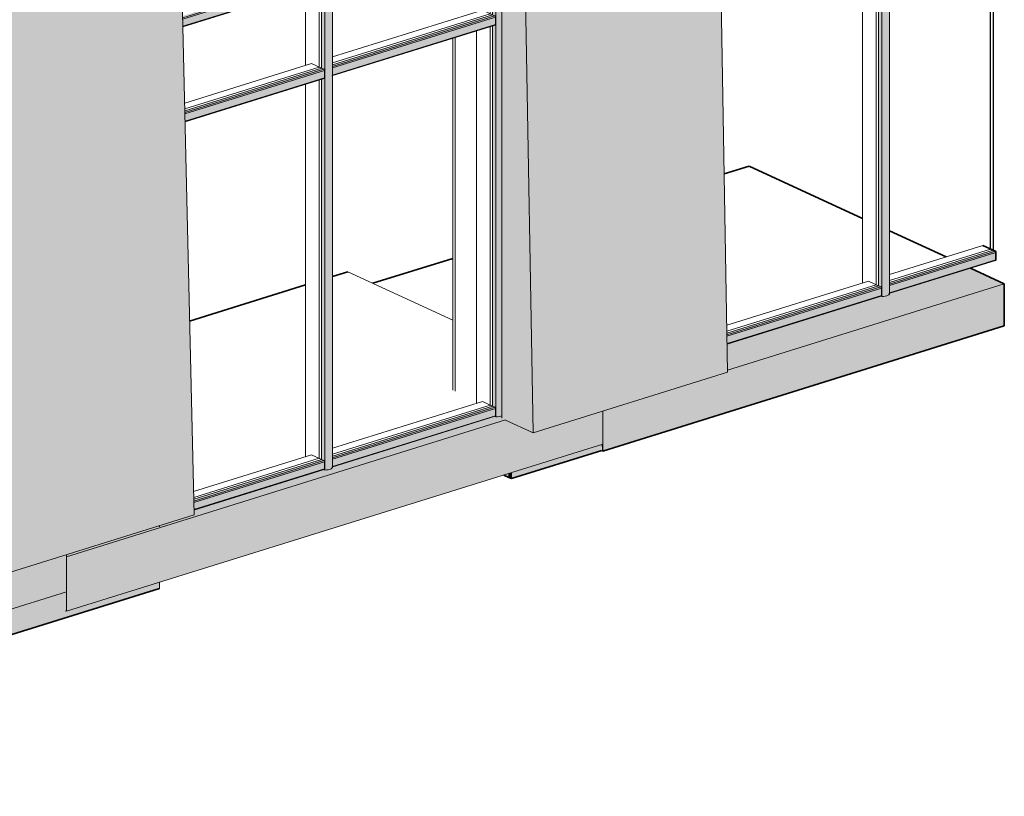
# Model space of a CAD drawing. Header units: millimetres. Extents: x -8357841 to -8326977, y -719205 to 18175.
# Tile 9 of 35: x -8336859 to -8331855, y -719001 to -715053. Entities that reach past the tile are written whole.
import ezdxf

# ---------------------------------------------------------------- set-up
doc = ezdxf.new("R2010")
doc.units = ezdxf.units.MM
for name, color, linetype, lineweight in [('Импосты витража', 7, 'Continuous', 18), ('Обобщенные модели', 7, 'Continuous', 18), ('Панели витража', 7, 'Continuous', 18)]:
    doc.layers.add(name, color=color, linetype=linetype, lineweight=lineweight)

# ---------------------------------------------------------------- blocks, each defined once
blk = doc.blocks.new('Корп 1_Кассеты трапецевидные - Корп 1_Кассеты трапецевидные_Цвет 2-21122006-Корпус 2_ Фрагмент 1')
at = {"layer": 'Обобщенные модели', "true_color": 0x51565c}
for points in [[(-9254615.3, -717878.5), (-9253626.4, -717570.3), (-9253720.5, -713436.3), (-9254686.4, -713711.9), (-9254686.4, -713735.8), (-9254709.4, -713742.3), (-9254617.3, -717790)], [(-9254615.3, -717878.5), (-9254709.4, -713742.3), (-9254774.1, -713760.3), (-9254774.1, -717805.2), (-9254710.6, -717834.5)]]:
    blk.add_hatch(color=251, dxfattribs=at).paths.add_polyline_path(points)
at = {"layer": 'Обобщенные модели'}
for p, q in [((-9253720.5, -713436.3), (-9253626.4, -717570.3)), ((-9254615.3, -717878.5), (-9254709.4, -713742.3)), ((-9254774.1, -713760.3), (-9254774.1, -717805.2)), ((-9253626.4, -717570.3), (-9254615.3, -717878.5)), ((-9254774.1, -717805.2), (-9254772.8, -717805.8)), ((-9254772.8, -717805.8), (-9254615.3, -717878.5))]:
    blk.add_line(p, q, dxfattribs=at)
blk = doc.blocks.new('Корп 1_Кассеты трапецевидные - Корп 1_Кассеты трапецевидные_Цвет 2-21122024-Корпус 2_ Фрагмент 1')
at = {"layer": 'Обобщенные модели', "true_color": 0x51565c}
for points in [[(-9251903.3, -717153.5), (-9250914.4, -716845.3), (-9251008.6, -711489.5), (-9251903.3, -711768.4), (-9251986.7, -711729.9), (-9251998.6, -711733.6), (-9251998.5, -711741.5), (-9251911.1, -711781.9), (-9251911.1, -712920), (-9251977.4, -712938.9), (-9251905, -717057.2)], [(-9251998.6, -711733.6), (-9251986.7, -711729.9), (-9252050.2, -711700.6), (-9252062.1, -711704.3), (-9252013.1, -711727)]]:
    blk.add_hatch(color=251, dxfattribs=at).paths.add_polyline_path(points)
h = blk.add_hatch(color=251, dxfattribs=at)
h.paths.add_polyline_path([(-9251903.3, -717153.5), (-9251977.4, -712938.9), (-9252062.1, -712963.1), (-9252062.1, -717078), (-9252042.5, -717087), (-9252042.5, -717089.3), (-9251928.7, -717141.8)])
h.paths.add_polyline_path([(-9251998.5, -711741.5), (-9251998.6, -711733.6), (-9252062.1, -711704.9), (-9252062.1, -711712.1), (-9251998.6, -711741.4)])
at = {"layer": 'Обобщенные модели'}
for p, q in [((-9251008.6, -711489.5), (-9250914.4, -716845.3)), ((-9252050.2, -711700.6), (-9252062.1, -711704.3)), ((-9252062.1, -711704.3), (-9252062.1, -711712.1)), ((-9252060.9, -711704.9), (-9252062.1, -711704.3)), ((-9251998.6, -711733.6), (-9252060.9, -711704.9)), ((-9251998.6, -711733.6), (-9251986.7, -711729.9)), ((-9251998.5, -711741.5), (-9251998.6, -711733.6)), ((-9251903.3, -717153.5), (-9251977.4, -712938.9)), ((-9252062.1, -712963.1), (-9252062.1, -717078)), ((-9250914.4, -716845.3), (-9251903.3, -717153.5)), ((-9252042.5, -717089.3), (-9251903.3, -717153.5))]:
    blk.add_line(p, q, dxfattribs=at)
blk = doc.blocks.new('Прямоугольный импост - Стойка_90103-20981816-Корпус 2_ Фрагмент 1')
at = {"layer": 'Импосты витража', "true_color": 0x373f43}
for points in [[(-9252092.2, -717071.3), (-9252074.8, -717069.7), (-9252062.1, -717065.9), (-9252062.1, -715053.8), (-9252067.2, -715055.8), (-9252076.6, -715057.9), (-9252092.2, -715059.2), (-9252092.2, -717066.3)], [(-9252092.2, -717071.3), (-9252092.2, -715059.2), (-9252094.1, -715058.3), (-9252094.5, -715078.9), (-9252096.5, -715080.3), (-9252108.7, -715084.2), (-9252108.7, -717017.4), (-9252095.7, -717024), (-9252094.2, -717027.5), (-9252094.1, -717035.7), (-9252094.5, -717067.9), (-9252095, -717069.9), (-9252094.1, -717070.4)]]:
    blk.add_hatch(color=149, dxfattribs=at).paths.add_polyline_path(points)
at = {"layer": 'Импосты витража'}
for q in [(-9252092.2, -715059.2), (-9252095.8, -717069.6)]:
    blk.add_line((-9252092.2, -717071.3), q, dxfattribs=at)
at = {"layer": 'Импосты витража', "color": 250, "true_color": 0x212527}
for p, q in [((-9252190.4, -715109.6), (-9252190.4, -717002.8)), ((-9252190.3, -715109.6), (-9252190.3, -717002.8))]:
    blk.add_line(p, q, dxfattribs=at)
at = {"layer": 'Импосты витража'}
blk.add_polyline3d([(-9252061.9, -717065.9, 0), (-9252067.2, -717067.9, 0), (-9252074.8, -717069.7, 0), (-9252083.3, -717070.9, 0), (-9252092.2, -717071.3, 0)], dxfattribs=at)
blk = doc.blocks.new('Панель_Стеклопакет_Агрисовгаз - Панель_Стеклопакет_Агрисовгаз-20981963-Корпус 2_ Фрагмент 1')
at = {"layer": 'Панели витража'}
for p, q in [((-9252977.9, -717288.3), (-9252977.9, -715355.1)), ((-9253628.2, -717491), (-9252977.9, -717288.3))]:
    blk.add_line(p, q, dxfattribs=at)
at = {"layer": 'Панели витража', "color": 250, "true_color": 0x212527}
for p, q in [((-9252990.6, -715359), (-9252990.6, -717282.4)), ((-9252990.6, -717282.4), (-9253628.4, -717481.2)), ((-9252990.6, -717282.4), (-9252977.9, -717288.3))]:
    blk.add_line(p, q, dxfattribs=at)
blk = doc.blocks.new('Панель_Стеклопакет_Агрисовгаз - Панель_Стеклопакет_Агрисовгаз-V107-Корпус 2_ Фрагмент 1')
at = {"layer": 'Панели витража', "color": 250, "true_color": 0x212527}
for p, q in [((-9252121.4, -715088.1), (-9252121.4, -717011.5)), ((-9252121.4, -717011.5), (-9252922.8, -717261.3)), ((-9252121.4, -717011.5), (-9252108.7, -717017.4))]:
    blk.add_line(p, q, dxfattribs=at)
at = {"layer": 'Панели витража'}
for p, q in [((-9252108.7, -717017.4), (-9252108.7, -715084.2)), ((-9252922.8, -717271.1), (-9252108.7, -717017.4))]:
    blk.add_line(p, q, dxfattribs=at)
blk = doc.blocks.new('Прямоугольный импост - Ригель_90202-20981237-Корпус 2_ Фрагмент 1')
at = {"layer": 'Импосты витража', "true_color": 0x373f43}
for points in [[(-9252922.8, -717279.9), (-9252097.3, -717022.6), (-9252108.7, -717017.4), (-9252922.8, -717271.1), (-9252922.8, -717276.2)], [(-9252922.8, -717287), (-9252094.1, -717028.7), (-9252095, -717025), (-9252097.3, -717022.6), (-9252922.8, -717280.7), (-9252922.8, -717286.3)], [(-9252922.8, -717324), (-9252094.1, -717065.8), (-9252094.1, -717028.7), (-9252922.8, -717287)], [(-9252922.8, -717326.8), (-9252094.5, -717067.9), (-9252094.2, -717065.8), (-9252922.8, -717324.6), (-9252922.8, -717326.7)]]:
    blk.add_hatch(color=149, dxfattribs=at).paths.add_polyline_path(points)
at = {"layer": 'Импосты витража', "color": 250, "true_color": 0x212527}
for p, q in [((-9252160.6, -716993.5), (-9252922.8, -717231)), ((-9252160.4, -716993.5), (-9252108.7, -717017.4))]:
    blk.add_line(p, q, dxfattribs=at)
at = {"layer": 'Импосты витража'}
for p, q in [((-9252097.3, -717022.6), (-9252922.8, -717279.9)), ((-9252094.1, -717028.7), (-9252922.8, -717287)), ((-9252108.7, -717017.4), (-9252097.3, -717022.6)), ((-9252094.1, -717028.7), (-9252094.1, -717065.8)), ((-9252925.5, -717327.6), (-9252095.8, -717069.1)), ((-9252094.1, -717065.8), (-9252922.8, -717324))]:
    blk.add_line(p, q, dxfattribs=at)
at = {"layer": 'Импосты витража', "color": 250, "true_color": 0x212527}
blk.add_polyline3d([(-9252160.6, -716993.5, 0), (-9252160.5, -716993.5, 0), (-9252160.4, -716993.5, 0)], dxfattribs=at)
at = {"layer": 'Импосты витража'}
for points in [[(-9252097.3, -717022.6, 0), (-9252096.5, -717023.2, 0), (-9252095.7, -717024, 0), (-9252095, -717025, 0), (-9252094.5, -717026.2, 0), (-9252094.2, -717027.5, 0), (-9252094.1, -717028.7, 0)], [(-9252094.1, -717065.8, 0), (-9252094.2, -717066.9, 0), (-9252094.5, -717067.9, 0), (-9252095, -717068.6, 0), (-9252095.7, -717069, 0), (-9252095.8, -717069.1, 0)]]:
    blk.add_polyline3d(points, dxfattribs=at)
blk = doc.blocks.new('Прямоугольный импост - Стойка_90103-20981815-Корпус 2_ Фрагмент 1')
at = {"layer": 'Импосты витража', "true_color": 0x373f43}
for points in [[(-9252961.4, -717342.2), (-9252961.4, -715330.1), (-9252963.3, -715329.2), (-9252963.7, -715349.8), (-9252965.6, -715351.2), (-9252977.9, -715355.1), (-9252977.9, -717288.3), (-9252964.9, -717294.9), (-9252963.4, -717298.4), (-9252963.3, -717299.6), (-9252963.7, -717338.8), (-9252964.2, -717340.8), (-9252963.3, -717341.3)], [(-9252961.4, -717342.2), (-9252943.9, -717340.6), (-9252936.4, -717338.8), (-9252926.2, -717333.9), (-9252924.7, -717332.4), (-9252922.8, -717330.1), (-9252922.8, -715318.1), (-9252926.2, -715321.8), (-9252930.1, -715324.3), (-9252940.4, -715327.7), (-9252952, -715329.7), (-9252961.4, -715330.1), (-9252961.4, -717337.2)]]:
    blk.add_hatch(color=149, dxfattribs=at).paths.add_polyline_path(points)
at = {"layer": 'Импосты витража'}
for p, q in [((-9252961.4, -717342.2), (-9252961.4, -715330.1)), ((-9252922.8, -715318.1), (-9252922.8, -717330.1)), ((-9252961.4, -717342.2), (-9252964.9, -717340.5))]:
    blk.add_line(p, q, dxfattribs=at)
at = {"layer": 'Импосты витража', "color": 250, "true_color": 0x212527}
for p, q in [((-9253059.6, -715380.5), (-9253059.6, -717273.7)), ((-9253059.4, -715380.5), (-9253059.4, -717273.7))]:
    blk.add_line(p, q, dxfattribs=at)
at = {"layer": 'Импосты витража'}
blk.add_polyline3d([(-9252922.8, -717330.1, 0), (-9252925.5, -717333.4, 0), (-9252930.1, -717336.3, 0), (-9252936.4, -717338.8, 0), (-9252943.9, -717340.6, 0), (-9252952.4, -717341.8, 0), (-9252961.4, -717342.2, 0)], dxfattribs=at)
blk = doc.blocks.new('Прямоугольный импост - Ригель_90202-20980977-Корпус 2_ Фрагмент 1')
at = {"layer": 'Импосты витража', "true_color": 0x373f43}
for points in [[(-9253683.9, -715042.5), (-9252966.5, -714818.8), (-9252977.9, -714813.6), (-9253684.1, -715033.7)], [(-9253683.8, -715049.5), (-9252963.3, -714824.9), (-9252964.2, -714821.2), (-9252966.5, -714818.8), (-9253683.9, -715043.2), (-9253683.8, -715048.4)], [(-9253682.9, -715086.2), (-9252963.3, -714862), (-9252963.3, -714824.9), (-9253683.8, -715049.5), (-9253683.1, -715079.6)], [(-9253682.9, -715089), (-9252963.7, -714864.1), (-9252963.7, -714862.1), (-9253682.9, -715086.4), (-9253682.9, -715088.8)]]:
    blk.add_hatch(color=149, dxfattribs=at).paths.add_polyline_path(points)
at = {"layer": 'Импосты витража', "color": 250, "true_color": 0x212527}
for p, q in [((-9253029.8, -714789.7), (-9253685, -714993.9)), ((-9253029.6, -714789.7), (-9252977.9, -714813.6))]:
    blk.add_line(p, q, dxfattribs=at)
at = {"layer": 'Импосты витража'}
for p, q in [((-9253683.9, -715042.5), (-9252966.5, -714818.8)), ((-9253683.8, -715049.5), (-9252963.3, -714824.9)), ((-9252977.9, -714813.6), (-9252966.5, -714818.8)), ((-9252963.3, -714824.9), (-9252963.3, -714862)), ((-9253682.9, -715086.2), (-9252963.3, -714862)), ((-9253682.9, -715089), (-9252965, -714865.3))]:
    blk.add_line(p, q, dxfattribs=at)
at = {"layer": 'Импосты витража', "color": 250, "true_color": 0x212527}
blk.add_polyline3d([(-9253029.8, -714789.7, 0), (-9253029.7, -714789.7, 0), (-9253029.6, -714789.7, 0)], dxfattribs=at)
at = {"layer": 'Импосты витража'}
for points in [[(-9252966.5, -714818.8, 0), (-9252965.6, -714819.4, 0), (-9252964.9, -714820.2, 0), (-9252964.2, -714821.2, 0), (-9252963.7, -714822.4, 0), (-9252963.4, -714823.7, 0), (-9252963.3, -714824.9, 0)], [(-9252963.3, -714862, 0), (-9252963.4, -714863.1, 0), (-9252963.7, -714864.1, 0), (-9252964.2, -714864.8, 0), (-9252964.9, -714865.2, 0), (-9252965, -714865.3, 0)]]:
    blk.add_polyline3d(points, dxfattribs=at)
blk = doc.blocks.new('Панель_Стеклопакет_Агрисовгаз - Панель_Стеклопакет_Агрисовгаз-20981965-Корпус 2_ Фрагмент 1')
at = {"layer": 'Панели витража', "color": 250, "true_color": 0x212527}
for p, q in [((-9252990.6, -714873.2), (-9252990.6, -715293.5)), ((-9252990.6, -715293.5), (-9253673.4, -715506.3)), ((-9252990.6, -715293.5), (-9252977.9, -715299.4))]:
    blk.add_line(p, q, dxfattribs=at)
at = {"layer": 'Панели витража'}
for p, q in [((-9252977.9, -715299.4), (-9252977.9, -714869.3)), ((-9253673.1, -715516), (-9252977.9, -715299.4))]:
    blk.add_line(p, q, dxfattribs=at)
blk = doc.blocks.new('Панель_Стеклопакет_Агрисовгаз - Панель_Стеклопакет_Агрисовгаз-V110-Корпус 2_ Фрагмент 1')
at = {"layer": 'Панели витража', "color": 250, "true_color": 0x212527}
for p, q in [((-9252121.4, -714602.3), (-9252121.4, -715022.6)), ((-9252121.4, -715022.6), (-9252922.8, -715272.3)), ((-9252121.4, -715022.6), (-9252108.7, -715028.5))]:
    blk.add_line(p, q, dxfattribs=at)
at = {"layer": 'Панели витража'}
for p, q in [((-9252108.7, -715028.5), (-9252108.7, -714598.4)), ((-9252922.8, -715282.2), (-9252108.7, -715028.5))]:
    blk.add_line(p, q, dxfattribs=at)
blk = doc.blocks.new('Прямоугольный импост - Стойка_90103-V111-Корпус 2_ Фрагмент 1')
at = {"layer": 'Импосты витража', "true_color": 0x373f43}
for points in [[(-9252092.2, -715059.2), (-9252092.2, -714573.4), (-9252094.1, -714573.4), (-9252094.5, -714593.2), (-9252096.5, -714594.6), (-9252108.7, -714598.4), (-9252108.7, -715028.5), (-9252095.7, -715035.1), (-9252094.2, -715038.6), (-9252094.1, -715039.8), (-9252094.1, -715058.3)], [(-9252092.2, -715059.2), (-9252074.8, -715057.7), (-9252062.1, -715053.8), (-9252062.1, -714568.1), (-9252067.2, -714570), (-9252076.6, -714572.1), (-9252092.2, -714573.4), (-9252092.2, -715058.8)]]:
    blk.add_hatch(color=149, dxfattribs=at).paths.add_polyline_path(points)
at = {"layer": 'Импосты витража'}
blk.add_line((-9252092.2, -715059.2), (-9252092.2, -714573.4), dxfattribs=at)
at = {"layer": 'Импосты витража', "color": 250, "true_color": 0x212527}
for p, q in [((-9252190.4, -714623.8), (-9252190.4, -715013.8)), ((-9252190.3, -714623.8), (-9252190.3, -715013.9))]:
    blk.add_line(p, q, dxfattribs=at)
blk = doc.blocks.new('Прямоугольный импост - Ригель_90202-V112-Корпус 2_ Фрагмент 1')
at = {"layer": 'Импосты витража', "true_color": 0x373f43}
for points in [[(-9253672.9, -715524.8), (-9252966.5, -715304.6), (-9252977.9, -715299.4), (-9253673.1, -715516)], [(-9253672.8, -715531.8), (-9252963.3, -715310.7), (-9252964.2, -715307), (-9252966.5, -715304.6), (-9253672.9, -715525.6), (-9253672.8, -715530.8)], [(-9253671.9, -715568.6), (-9252963.3, -715347.7), (-9252963.3, -715310.7), (-9253672.8, -715531.8), (-9253672.1, -715562)], [(-9253671.9, -715571.4), (-9252963.7, -715349.8), (-9252963.7, -715347.9), (-9253671.9, -715568.8), (-9253671.9, -715571.2)]]:
    blk.add_hatch(color=149, dxfattribs=at).paths.add_polyline_path(points)
at = {"layer": 'Импосты витража', "color": 250, "true_color": 0x212527}
for p, q in [((-9253029.8, -715275.5), (-9253674, -715476.3)), ((-9253029.6, -715275.5), (-9252977.9, -715299.4))]:
    blk.add_line(p, q, dxfattribs=at)
at = {"layer": 'Импосты витража'}
for p, q in [((-9253672.9, -715524.8), (-9252966.5, -715304.6)), ((-9252977.9, -715299.4), (-9252966.5, -715304.6)), ((-9253672.8, -715531.8), (-9252963.3, -715310.7)), ((-9253671.9, -715568.6), (-9252963.3, -715347.7)), ((-9253671.9, -715571.4), (-9252965, -715351)), ((-9252963.3, -715310.7), (-9252963.3, -715347.7))]:
    blk.add_line(p, q, dxfattribs=at)
at = {"layer": 'Импосты витража', "color": 250, "true_color": 0x212527}
blk.add_polyline3d([(-9253029.8, -715275.5, 0), (-9253029.7, -715275.5, 0), (-9253029.6, -715275.5, 0)], dxfattribs=at)
at = {"layer": 'Импосты витража'}
for points in [[(-9252966.5, -715304.6, 0), (-9252965.6, -715305.2, 0), (-9252964.9, -715306, 0), (-9252964.2, -715307, 0), (-9252963.7, -715308.2, 0), (-9252963.4, -715309.5, 0), (-9252963.3, -715310.7, 0)], [(-9252963.3, -715347.7, 0), (-9252963.4, -715348.9, 0), (-9252963.7, -715349.8, 0), (-9252964.2, -715350.6, 0), (-9252964.9, -715351, 0), (-9252965, -715351, 0)]]:
    blk.add_polyline3d(points, dxfattribs=at)
blk = doc.blocks.new('Прямоугольный импост - Ригель_90202-V113-Корпус 2_ Фрагмент 1')
at = {"layer": 'Импосты витража', "true_color": 0x373f43}
for points in [[(-9252922.8, -715291), (-9252097.3, -715033.7), (-9252108.7, -715028.5), (-9252922.8, -715282.2), (-9252922.8, -715287.3)], [(-9252922.8, -715298.1), (-9252094.1, -715039.8), (-9252095, -715036.1), (-9252097.3, -715033.7), (-9252922.8, -715291.8), (-9252922.8, -715297.4)], [(-9252922.8, -715335.1), (-9252094.1, -715076.8), (-9252094.1, -715039.8), (-9252922.8, -715298.1), (-9252922.8, -715328.4)], [(-9252922.8, -715337.9), (-9252094.5, -715078.9), (-9252094.5, -715077), (-9252922.8, -715335.7), (-9252922.8, -715337.8)]]:
    blk.add_hatch(color=149, dxfattribs=at).paths.add_polyline_path(points)
at = {"layer": 'Импосты витража', "color": 250, "true_color": 0x212527}
for p, q in [((-9252160.6, -715004.6), (-9252922.8, -715242.1)), ((-9252160.4, -715004.6), (-9252108.7, -715028.5))]:
    blk.add_line(p, q, dxfattribs=at)
at = {"layer": 'Импосты витража'}
for p, q in [((-9252922.8, -715291), (-9252097.3, -715033.7)), ((-9252922.8, -715298.1), (-9252094.1, -715039.8)), ((-9252108.7, -715028.5), (-9252097.3, -715033.7)), ((-9252094.1, -715039.8), (-9252094.1, -715076.8)), ((-9252925.5, -715338.7), (-9252095.8, -715080.1)), ((-9252922.8, -715335.1), (-9252094.1, -715076.8))]:
    blk.add_line(p, q, dxfattribs=at)
at = {"layer": 'Импосты витража', "color": 250, "true_color": 0x212527}
blk.add_polyline3d([(-9252160.6, -715004.6, 0), (-9252160.5, -715004.6, 0), (-9252160.4, -715004.6, 0)], dxfattribs=at)
at = {"layer": 'Импосты витража'}
for points in [[(-9252097.3, -715033.7, 0), (-9252096.5, -715034.3, 0), (-9252095.7, -715035.1, 0), (-9252095, -715036.1, 0), (-9252094.5, -715037.3, 0), (-9252094.2, -715038.6, 0), (-9252094.1, -715039.8, 0)], [(-9252094.1, -715076.8, 0), (-9252094.2, -715078, 0), (-9252094.5, -715078.9, 0), (-9252095, -715079.7, 0), (-9252095.7, -715080.1, 0), (-9252095.8, -715080.1, 0)]]:
    blk.add_polyline3d(points, dxfattribs=at)
blk = doc.blocks.new('Прямоугольный импост - Стойка_90103-20981203-Корпус 2_ Фрагмент 1')
at = {"layer": 'Импосты витража', "true_color": 0x373f43}
for points in [[(-9252961.4, -715330.1), (-9252961.4, -714844.3), (-9252963.3, -714844.3), (-9252963.7, -714864.1), (-9252965.6, -714865.5), (-9252977.9, -714869.3), (-9252977.9, -715299.4), (-9252964.9, -715306), (-9252963.4, -715309.5), (-9252963.3, -715310.7), (-9252963.3, -715329.2)], [(-9252961.4, -715330.1), (-9252943.9, -715328.6), (-9252936.4, -715326.7), (-9252926.2, -715321.8), (-9252924.7, -715320.3), (-9252922.8, -715318.1), (-9252922.8, -714832.3), (-9252927.8, -714837), (-9252930.1, -714838.5), (-9252940.4, -714841.9), (-9252952, -714843.9), (-9252961.4, -714844.3), (-9252961.4, -715329.7)]]:
    blk.add_hatch(color=149, dxfattribs=at).paths.add_polyline_path(points)
at = {"layer": 'Импосты витража'}
for p, q in [((-9252961.4, -715330.1), (-9252961.4, -714844.3)), ((-9252922.8, -714832.3), (-9252922.8, -715318.1))]:
    blk.add_line(p, q, dxfattribs=at)
at = {"layer": 'Импосты витража', "color": 250, "true_color": 0x212527}
for p, q in [((-9253059.6, -714894.7), (-9253059.6, -715284.7)), ((-9253059.4, -714894.7), (-9253059.4, -715284.8))]:
    blk.add_line(p, q, dxfattribs=at)
blk = doc.blocks.new('Прямоугольный импост - Ригель_90202-20981239-Корпус 2_ Фрагмент 1')
at = {"layer": 'Импосты витража', "true_color": 0x373f43}
for points in [[(-9253628, -717499.7), (-9252966.5, -717293.5), (-9252977.9, -717288.3), (-9253628.2, -717491.3)], [(-9253627.9, -717506.8), (-9252963.3, -717299.6), (-9252964.2, -717295.9), (-9252966.5, -717293.5), (-9253628, -717500.5), (-9253627.9, -717505.8)], [(-9253627, -717543.5), (-9252963.3, -717336.6), (-9252963.3, -717299.6), (-9253627.9, -717506.8)], [(-9253627, -717546.3), (-9252963.7, -717338.8), (-9252963.7, -717336.8), (-9253627, -717543.8), (-9253627, -717546.1)]]:
    blk.add_hatch(color=149, dxfattribs=at).paths.add_polyline_path(points)
at = {"layer": 'Импосты витража', "color": 250, "true_color": 0x212527}
for p, q in [((-9253029.8, -717264.4), (-9253629.1, -717451.2)), ((-9253029.6, -717264.4), (-9252977.9, -717288.3))]:
    blk.add_line(p, q, dxfattribs=at)
at = {"layer": 'Импосты витража'}
for p, q in [((-9252966.5, -717293.5), (-9253628, -717499.7)), ((-9252963.3, -717299.6), (-9253627.9, -717506.8)), ((-9252977.9, -717288.3), (-9252966.5, -717293.5)), ((-9252963.3, -717299.6), (-9252963.3, -717336.6)), ((-9252963.3, -717336.6), (-9253627, -717543.5)), ((-9253627, -717546.3), (-9252965, -717340))]:
    blk.add_line(p, q, dxfattribs=at)
at = {"layer": 'Импосты витража', "color": 250, "true_color": 0x212527}
blk.add_polyline3d([(-9253029.8, -717264.4, 0), (-9253029.7, -717264.4, 0), (-9253029.6, -717264.4, 0)], dxfattribs=at)
at = {"layer": 'Импосты витража'}
for points in [[(-9252966.5, -717293.5, 0), (-9252965.6, -717294.1, 0), (-9252964.9, -717294.9, 0), (-9252964.2, -717295.9, 0), (-9252963.7, -717297.1, 0), (-9252963.4, -717298.4, 0), (-9252963.3, -717299.6, 0)], [(-9252963.3, -717336.6, 0), (-9252963.4, -717337.8, 0), (-9252963.7, -717338.8, 0), (-9252964.2, -717339.5, 0), (-9252964.9, -717339.9, 0), (-9252965, -717340, 0)]]:
    blk.add_polyline3d(points, dxfattribs=at)
blk = doc.blocks.new('Панель_Стеклопакет_Агрисовгаз - Панель_Стеклопакет_Агрисовгаз-20981966-Корпус 2_ Фрагмент 1')
at = {"layer": 'Панели витража', "color": 250, "true_color": 0x212527}
for p, q in [((-9250159.4, -714476.6), (-9250159.4, -716400)), ((-9250159.4, -716400), (-9250918.1, -716636.5)), ((-9250159.4, -716400), (-9250146.7, -716405.9))]:
    blk.add_line(p, q, dxfattribs=at)
at = {"layer": 'Панели витража'}
for p, q in [((-9250146.7, -716405.9), (-9250146.7, -714472.7)), ((-9250917.9, -716646.2), (-9250146.7, -716405.9))]:
    blk.add_line(p, q, dxfattribs=at)
blk = doc.blocks.new('Панель_Стеклопакет_Агрисовгаз - Панель_Стеклопакет_Агрисовгаз-20981967-Корпус 2_ Фрагмент 1')
at = {"layer": 'Панели витража', "color": 250, "lineweight": 25, "true_color": 0x212527}
for p, q in [((-9249577.4, -716218.6), (-9249577.4, -714295)), ((-9249564.7, -716224.5), (-9249577.4, -716218.6))]:
    blk.add_line(p, q, dxfattribs=at)
at = {"layer": 'Панели витража', "lineweight": 25}
blk.add_line((-9249564.7, -714291), (-9249564.7, -716224.5), dxfattribs=at)
at = {"layer": 'Панели витража', "color": 250, "true_color": 0x212527}
blk.add_line((-9249577.4, -716218.6), (-9250091.6, -716378.9), dxfattribs=at)
at = {"layer": 'Панели витража'}
blk.add_line((-9250091.6, -716388.7), (-9249564.7, -716224.5), dxfattribs=at)
blk = doc.blocks.new('Прямоугольный импост - Ригель_90202-20981546-Корпус 2_ Фрагмент 1')
at = {"layer": 'Импосты витража', "true_color": 0x373f43}
for points in [[(-9250091.6, -716397.5), (-9249553.3, -716229.8), (-9249564.7, -716224.5), (-9250091.6, -716388.7), (-9250091.6, -716393.8)], [(-9250091.6, -716404.6), (-9249550.1, -716235.9), (-9249551.1, -716232.2), (-9249553.3, -716229.8), (-9250091.6, -716398.3), (-9250091.6, -716403.3)], [(-9250091.6, -716441.6), (-9249550.1, -716272.9), (-9249550.1, -716235.9), (-9250091.6, -716404.6), (-9250091.6, -716417.2)], [(-9250091.6, -716444.4), (-9249551.1, -716275.7), (-9249551.1, -716273.2), (-9250091.6, -716442.2), (-9250091.6, -716444.3)]]:
    blk.add_hatch(color=149, dxfattribs=at).paths.add_polyline_path(points)
at = {"layer": 'Импосты витража', "color": 250, "true_color": 0x212527}
blk.add_line((-9249616.6, -716200.6), (-9250091.6, -716348.6), dxfattribs=at)
at = {"layer": 'Импосты витража', "color": 250, "lineweight": 35, "true_color": 0x212527}
for p, q in [((-9249616.7, -716200.7), (-9249616.5, -716200.6)), ((-9249616.5, -716200.6), (-9249564.7, -716224.5))]:
    blk.add_line(p, q, dxfattribs=at)
at = {"layer": 'Импосты витража'}
for p, q in [((-9249553.3, -716229.8), (-9250091.6, -716397.5)), ((-9249550.1, -716235.9), (-9250091.6, -716404.6)), ((-9250094.3, -716445.3), (-9249551.8, -716276.2)), ((-9249550.1, -716272.9), (-9250091.6, -716441.6))]:
    blk.add_line(p, q, dxfattribs=at)
at = {"layer": 'Импосты витража', "lineweight": 35}
for p, q in [((-9249564.7, -716224.5), (-9249553.3, -716229.8)), ((-9249550.1, -716235.9), (-9249550.1, -716272.9))]:
    blk.add_line(p, q, dxfattribs=at)
for points in [[(-9249553.3, -716229.8, 0), (-9249551.1, -716232.2, 0), (-9249550.1, -716235.9, 0)], [(-9249550.1, -716272.9, 0), (-9249551.1, -716275.7, 0), (-9249551.8, -716276.1, 0)]]:
    blk.add_polyline3d(points, dxfattribs=at)
blk = doc.blocks.new('Прямоугольный импост - Стойка_90103-V114-Корпус 2_ Фрагмент 1')
at = {"layer": 'Импосты витража', "true_color": 0x373f43}
for points in [[(-9250130.2, -716459.8), (-9250130.2, -714447.7), (-9250132.1, -714446.8), (-9250132.5, -714467.4), (-9250133.7, -714468.6), (-9250146.7, -714472.7), (-9250146.1, -716406.1), (-9250133.7, -716412.5), (-9250132.2, -716416), (-9250132.1, -716417.2), (-9250132.5, -716456.4), (-9250133, -716458.4), (-9250132.1, -716458.9)], [(-9250130.2, -716459.8), (-9250112.8, -716458.2), (-9250099.8, -716454.3), (-9250095.1, -716451.5), (-9250093.5, -716450), (-9250091.6, -716447.7), (-9250091.6, -714435.7), (-9250095.1, -714439.4), (-9250098.9, -714441.9), (-9250109.3, -714445.3), (-9250120.8, -714447.3), (-9250130.2, -714447.7), (-9250130.2, -716454.8)]]:
    blk.add_hatch(color=149, dxfattribs=at).paths.add_polyline_path(points)
at = {"layer": 'Импосты витража'}
for p, q in [((-9250130.2, -716459.8), (-9250130.2, -714447.7)), ((-9250091.6, -714435.7), (-9250091.6, -716447.7)), ((-9250130.2, -716459.8), (-9250133.8, -716458.1))]:
    blk.add_line(p, q, dxfattribs=at)
at = {"layer": 'Импосты витража', "color": 250, "true_color": 0x212527}
for p, q in [((-9250228.4, -714498.1), (-9250228.4, -716391.3)), ((-9250228.3, -714498.1), (-9250228.3, -716391.3))]:
    blk.add_line(p, q, dxfattribs=at)
at = {"layer": 'Импосты витража'}
blk.add_polyline3d([(-9250091.6, -716447.7, 0), (-9250094.3, -716451, 0), (-9250098.9, -716453.9, 0), (-9250105.2, -716456.4, 0), (-9250112.8, -716458.2, 0), (-9250121.2, -716459.4, 0), (-9250130.2, -716459.8, 0)], dxfattribs=at)
blk = doc.blocks.new('Прямоугольный импост - Ригель_90202-20981548-Корпус 2_ Фрагмент 1')
at = {"layer": 'Импосты витража', "true_color": 0x373f43}
for points in [[(-9250917.7, -716655), (-9250135.3, -716411.1), (-9250147.6, -716406.1), (-9250917.9, -716646.2)], [(-9250917.6, -716662.1), (-9250132.1, -716417.2), (-9250133, -716413.5), (-9250135.3, -716411.1), (-9250917.7, -716655.8), (-9250917.6, -716661)], [(-9250917, -716698.9), (-9250132.1, -716454.3), (-9250132.1, -716417.2), (-9250917.6, -716662.1), (-9250917.3, -716678)], [(-9250916.9, -716701.6), (-9250132.5, -716456.4), (-9250132.5, -716454.4), (-9250917, -716699.1), (-9250916.9, -716701.5)]]:
    blk.add_hatch(color=149, dxfattribs=at).paths.add_polyline_path(points)
at = {"layer": 'Импосты витража', "color": 250, "true_color": 0x212527}
for p, q in [((-9250198.6, -716382), (-9250918.6, -716606.4)), ((-9250198.4, -716382), (-9250146.7, -716405.9))]:
    blk.add_line(p, q, dxfattribs=at)
at = {"layer": 'Импосты витража'}
for p, q in [((-9250146.1, -716406.1), (-9250135.3, -716411.1)), ((-9250135.3, -716411.1), (-9250917.7, -716655)), ((-9250132.1, -716417.2), (-9250917.6, -716662.1)), ((-9250132.1, -716454.3), (-9250917, -716698.9)), ((-9250916.9, -716701.6), (-9250133.8, -716457.6)), ((-9250132.1, -716417.2), (-9250132.1, -716454.3))]:
    blk.add_line(p, q, dxfattribs=at)
at = {"layer": 'Импосты витража', "color": 250, "true_color": 0x212527}
blk.add_polyline3d([(-9250198.6, -716382, 0), (-9250198.5, -716382, 0), (-9250198.4, -716382, 0)], dxfattribs=at)
at = {"layer": 'Импосты витража'}
for points in [[(-9250135.3, -716411.1, 0), (-9250134.5, -716411.7, 0), (-9250133.7, -716412.5, 0), (-9250133, -716413.5, 0), (-9250132.5, -716414.7, 0), (-9250132.2, -716416, 0), (-9250132.1, -716417.2, 0)], [(-9250132.1, -716454.3, 0), (-9250132.2, -716455.4, 0), (-9250132.5, -716456.4, 0), (-9250133, -716457.1, 0), (-9250133.7, -716457.5, 0), (-9250133.8, -716457.6, 0)]]:
    blk.add_polyline3d(points, dxfattribs=at)

msp = doc.modelspace()

# ---------------------------------------------------------------- hatches: boundary and pattern name
at = {"layer": 'Обобщенные модели', "true_color": 0xa79f9c}
h = msp.add_hatch(color=253, dxfattribs=at)
h.paths.add_polyline_path([(-8334372.5, -717380.1), (-8334372.5, -717359.4), (-8334399.2, -717367.7)])
h.paths.add_polyline_path([(-8334408.8, -711712.1), (-8334408.7, -711704.3), (-8334396.9, -711700.6), (-8334408.7, -711695.1), (-8334408.8, -710183.2), (-8334419.7, -710186.1), (-8334419.7, -711709.6), (-8334416.5, -711708.6), (-8334410.1, -711711.5)])
at = {"layer": 'Обобщенные модели', "true_color": 0x7f7f7f}
for points in [[(-8333261.3, -716833.7), (-8331854.5, -716395.3), (-8332026.5, -716315.9), (-8332438.3, -716445.1), (-8332438.3, -716447.7), (-8332441.8, -716451.5), (-8332446.5, -716454.3), (-8332451.9, -716456.4), (-8332459.4, -716458.2), (-8332476.9, -716459.8), (-8332482, -716458), (-8333263.6, -716701.6), (-8333262.5, -716764.2)], [(-8333894.6, -717245.7), (-8331854.5, -716609.8), (-8331854.5, -716395.3), (-8333261.3, -716833.7), (-8333261.1, -716845.3), (-8333894.6, -717042.8), (-8333894.6, -717241)], [(-8336621.4, -718060.3), (-8333894.6, -717210.4), (-8333894.6, -717042.8), (-8334250, -717153.5), (-8334389.2, -717089.3), (-8334389.2, -717087), (-8336621.4, -717782.7), (-8336621.4, -717925.4)], [(-8336621.4, -717782.7), (-8334389.2, -717087), (-8334408.7, -717078), (-8334408.8, -717065.9), (-8334413.9, -717067.9), (-8334423.2, -717070), (-8334438.9, -717071.3), (-8334443.2, -717069.3), (-8335269.4, -717327.4), (-8335269.4, -717330.1), (-8335274.5, -717334.9), (-8335276.8, -717336.3), (-8335286, -717339.5), (-8335290.6, -717340.6), (-8335308.1, -717342.2), (-8335313.2, -717340.4), (-8335973.6, -717547.1), (-8335973.9, -717570.5), (-8336149, -717625.1), (-8336149, -717630.8), (-8336621.4, -717778)], [(-8333894.6, -717245.7), (-8333894.6, -717210.4), (-8333900.7, -717212.3), (-8333899.8, -717243.2)], [(-8339958.2, -719000.7), (-8336621.4, -717960.8), (-8336621.4, -717772.3), (-8336962, -717878.5), (-8337077.3, -717825.3), (-8339139.3, -718468), (-8339137.6, -718564), (-8339958.2, -718819.7), (-8339958.2, -718850.5)], [(-8336621.4, -718060.3), (-8336621.4, -717960.8), (-8336627.5, -717962.7), (-8336627.5, -718057.5)]]:
    msp.add_hatch(color=8, dxfattribs=at).paths.add_polyline_path(points)
at = {"layer": 'Обобщенные модели', "true_color": 0xa79f9c}
for points in [[(-8334359.8, -717385.9), (-8333900.7, -717242.9), (-8333900.7, -717212.3), (-8334359.8, -717355.4)], [(-8334359.8, -717385.9), (-8334359.8, -717355.4), (-8334372.5, -717359.4), (-8334372.5, -717380.1)]]:
    msp.add_hatch(color=253, dxfattribs=at).paths.add_polyline_path(points)
h = msp.add_hatch(color=253, dxfattribs=at)
h.paths.add_polyline_path([(-8337076.2, -718232.6), (-8336149, -717943.6), (-8336149, -717913.1), (-8336621.4, -718060.3), (-8336627.5, -718057.5), (-8336627.5, -717962.7), (-8337076.2, -718102.6)])
h.paths.add_polyline_path([(-8336621.4, -717778), (-8336149, -717630.8), (-8336149, -717625.1), (-8336621.4, -717772.3)])

# ---------------------------------------------------------------- linework, layer by layer
at = {"layer": 'Обобщенные модели', "color": 250, "true_color": 0x212527}
for p, q in [((-8334658.2, -716935.4), (-8334658.2, -715147)), ((-8334645.5, -716941.3), (-8334645.5, -715143)), ((-8334645.5, -716941.3), (-8334645.5, -715143)), ((-8334658.2, -716580.4), (-8335191.8, -716334.1))]:
    msp.add_line(p, q, dxfattribs=at)
at = {"layer": 'Обобщенные модели', "color": 250, "lineweight": 35, "true_color": 0x212527}
for p, q in [((-8333278.8, -715836.2), (-8333151.7, -715796.6)), ((-8333151.7, -715796.6), (-8332575, -716062.8)), ((-8332438.3, -716125.8), (-8332150, -716258.9)), ((-8335064.8, -716392.8), (-8334658.2, -716266.1)), ((-8335269.4, -716358.3), (-8335191.8, -716334.1)), ((-8335995.5, -716584.6), (-8335406.1, -716400.9))]:
    msp.add_line(p, q, dxfattribs=at)
at = {"layer": 'Обобщенные модели', "lineweight": 35}
for p, q in [((-8332026.7, -716315.8), (-8331854.5, -716395.3)), ((-8331854.5, -716395.3), (-8331854.5, -716609.8)), ((-8331854.5, -716609.8), (-8333894.6, -717245.7)), ((-8333899.8, -717242.6), (-8334359.8, -717385.9)), ((-8333894.6, -717245.7), (-8333899.8, -717243.2)), ((-8334372.5, -717380.1), (-8334399.2, -717367.7)), ((-8334359.8, -717385.9), (-8334372.5, -717380.1)), ((-8336149, -717943.6), (-8337076.2, -718232.6))]:
    msp.add_line(p, q, dxfattribs=at)
at = {"layer": 'Обобщенные модели'}
for p, q in [((-8333261.3, -716833.7), (-8331854.5, -716395.3)), ((-8333894.6, -717210.4), (-8333894.6, -717042.8)), ((-8333894.6, -717042.8), (-8333894.6, -717245.7)), ((-8336621.4, -717782.7), (-8334389.2, -717087)), ((-8333894.6, -717210.4), (-8336621.4, -718060.3)), ((-8334359.8, -717385.9), (-8334359.8, -717355.4)), ((-8334372.5, -717380.1), (-8334372.5, -717359.4)), ((-8334372.5, -717380.1), (-8334372.5, -717359.4)), ((-8336149, -717630.8), (-8336149, -717625.1)), ((-8336621.4, -717960.8), (-8336621.4, -717772.3)), ((-8336621.4, -717782.7), (-8336621.4, -718060.3)), ((-8336149, -717943.6), (-8336149, -717913.1)), ((-8336621.4, -717960.8), (-8339958.2, -719000.7)), ((-8336621.4, -718060.3), (-8336627.5, -718057.5))]:
    msp.add_line(p, q, dxfattribs=at)

# ---------------------------------------------------------------- block references
at = {"layer": 'Импосты витража'}
for name in ['Прямоугольный импост - Стойка_90103-V114-Корпус 2_ Фрагмент 1', 'Прямоугольный импост - Ригель_90202-20980977-Корпус 2_ Фрагмент 1', 'Прямоугольный импост - Стойка_90103-20981203-Корпус 2_ Фрагмент 1', 'Прямоугольный импост - Ригель_90202-V113-Корпус 2_ Фрагмент 1', 'Прямоугольный импост - Ригель_90202-V112-Корпус 2_ Фрагмент 1', 'Прямоугольный импост - Стойка_90103-20981815-Корпус 2_ Фрагмент 1', 'Прямоугольный импост - Ригель_90202-20981546-Корпус 2_ Фрагмент 1', 'Прямоугольный импост - Ригель_90202-20981548-Корпус 2_ Фрагмент 1', 'Прямоугольный импост - Ригель_90202-20981237-Корпус 2_ Фрагмент 1', 'Прямоугольный импост - Ригель_90202-20981239-Корпус 2_ Фрагмент 1']:
    msp.add_blockref(name, (917653.3, 0), dxfattribs=at)
at = {"layer": 'Импосты витража', "color": 250, "true_color": 0x212527}
for name in ['Прямоугольный импост - Стойка_90103-V111-Корпус 2_ Фрагмент 1', 'Прямоугольный импост - Стойка_90103-20981816-Корпус 2_ Фрагмент 1']:
    msp.add_blockref(name, (917653.3, 0), dxfattribs=at)
at = {"layer": 'Обобщенные модели'}
for name in ['Корп 1_Кассеты трапецевидные - Корп 1_Кассеты трапецевидные_Цвет 2-21122024-Корпус 2_ Фрагмент 1', 'Корп 1_Кассеты трапецевидные - Корп 1_Кассеты трапецевидные_Цвет 2-21122006-Корпус 2_ Фрагмент 1']:
    msp.add_blockref(name, (917653.3, 0), dxfattribs=at)
at = {"layer": 'Панели витража', "color": 250, "true_color": 0x212527}
for name in ['Панель_Стеклопакет_Агрисовгаз - Панель_Стеклопакет_Агрисовгаз-20981967-Корпус 2_ Фрагмент 1', 'Панель_Стеклопакет_Агрисовгаз - Панель_Стеклопакет_Агрисовгаз-20981966-Корпус 2_ Фрагмент 1', 'Панель_Стеклопакет_Агрисовгаз - Панель_Стеклопакет_Агрисовгаз-V110-Корпус 2_ Фрагмент 1', 'Панель_Стеклопакет_Агрисовгаз - Панель_Стеклопакет_Агрисовгаз-20981965-Корпус 2_ Фрагмент 1', 'Панель_Стеклопакет_Агрисовгаз - Панель_Стеклопакет_Агрисовгаз-V107-Корпус 2_ Фрагмент 1', 'Панель_Стеклопакет_Агрисовгаз - Панель_Стеклопакет_Агрисовгаз-20981963-Корпус 2_ Фрагмент 1']:
    msp.add_blockref(name, (917653.3, 0), dxfattribs=at)

doc.saveas('drawing.dxf')
